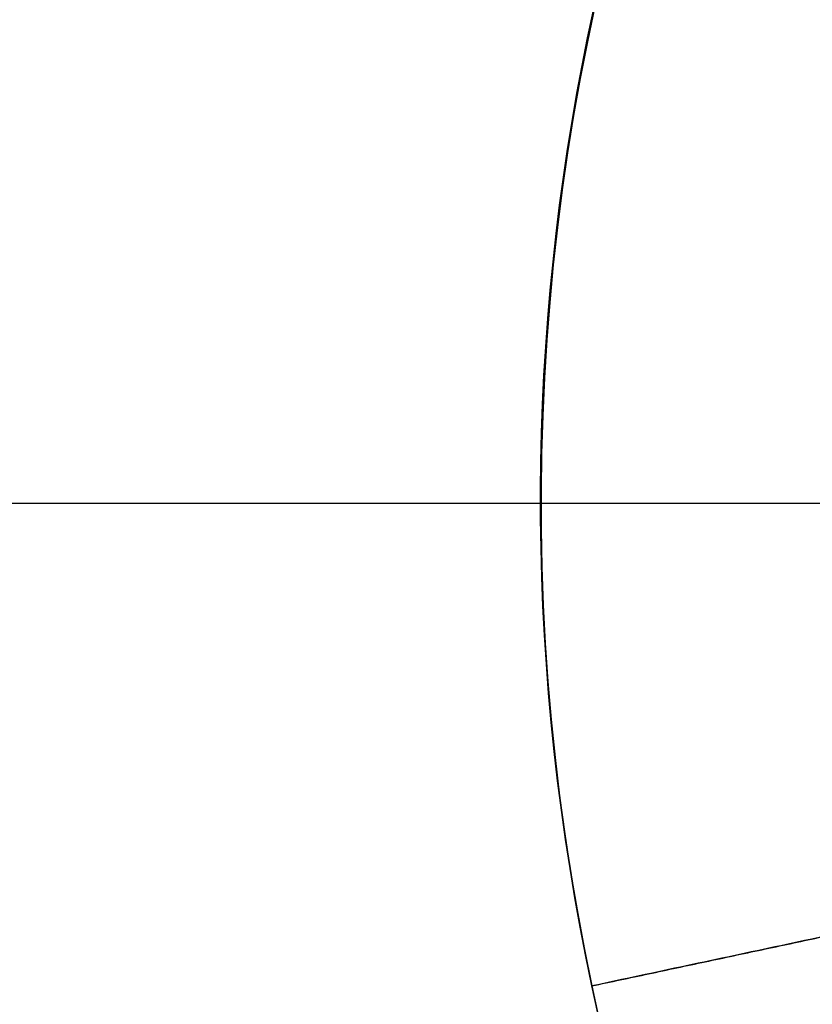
# Model space of a CAD drawing. Header units: millimetres. Extents: x -41 to 130, y -81 to 36.
# Tile 112 of 256: x -30.49 to -28.44, y -24.17 to -21.62. Entities that reach past the tile are written whole.
import ezdxf

# ---------------------------------------------------------------- set-up
doc = ezdxf.new("R2010")
doc.units = ezdxf.units.MM
doc.layers.add('MADERA', color=7, linetype='Continuous', true_color=0xb06a28)
doc.layers.add('METAL NEGRO', color=7, linetype='Continuous')

msp = doc.modelspace()

# ---------------------------------------------------------------- linework, layer by layer
at = {"layer": 'MADERA', "color": 254, "true_color": 0xcbd2ef}
for points in [[(8.769552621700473, -38.42640687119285, 90), (-30.82842712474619, 1.171572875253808, 90)], [(-33.65685424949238, -1.656854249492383, -90), (-12.44365081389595, -22.87005768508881, -90)], [(5.941125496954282, -41.25483399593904, 90), (-33.65685424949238, -1.656854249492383, 90)], [(-33.65685424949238, -1.656854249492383), (-12.44365080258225, -22.87005769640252)], [(-33.65685424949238, -1.656854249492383, -90), (-12.44365081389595, -22.87005768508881, -90)], [(5.941125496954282, -41.25483399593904, 90), (-33.65685424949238, -1.656854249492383, 90)], [(-33.65685424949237, -44.08326112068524, -90), (5.941125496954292, -4.485281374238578, -90)], [(5.941125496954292, -4.485281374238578, -90), (-33.65685424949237, -44.08326112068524, -90)], [(8.769552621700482, -7.313708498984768, -90), (-30.82842712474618, -46.91168824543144, -90)], [(-12.44365080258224, -22.87005767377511), (-33.65685424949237, -44.08326112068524)], [(-12.44365081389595, -22.87005768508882, 90), (-33.65685424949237, -44.08326112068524, 90)], [(-33.65685424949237, -44.08326112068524, 90), (-12.44365081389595, -22.87005768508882, 90)]]:
    msp.add_open_spline(points, degree=1, dxfattribs=at)
at = {"layer": 'METAL NEGRO', "color": 254, "true_color": 0xcbd2ef, "extrusion": (0, 0, -1)}
for centre, start, end in [((23.14365081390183, -22.87005768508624, 68.2), 347.9772334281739, 167.9772334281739), ((23.14365081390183, -22.87005768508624, 83.5), 347.9772334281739, 167.9772334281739), ((23.14365081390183, -22.87005768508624, 68.2), 167.9772334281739, 347.9772334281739), ((23.14365081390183, -22.87005768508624, 83.5), 167.9772334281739, 347.9772334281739)]:
    msp.add_arc(centre, 6, start, end, dxfattribs=at)
at = {"layer": 'METAL NEGRO', "color": 254, "true_color": 0xcbd2ef}
for centre, radius, start, end in [((-23.14365081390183, -22.87005768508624, -83.5), 6, 12.02276657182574, 192.0227665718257), ((-23.14365081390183, -22.87005768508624, -75.85), 6.000000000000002, 12.02276657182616, 192.0227665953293), ((-23.14365081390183, -22.87005768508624, -68.2), 6, 12.02276657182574, 192.0227665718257), ((-23.14365081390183, -22.87005768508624, -83.5), 6, 192.0227665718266, 12.02276657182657), ((-23.14365081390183, -22.87005768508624, -75.85), 6.000000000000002, 192.0227665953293, 12.02276656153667), ((-23.14365081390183, -22.87005768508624, -68.2), 6, 192.0227665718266, 12.02276657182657)]:
    msp.add_arc(centre, radius, start, end, dxfattribs=at)
at = {"layer": 'METAL NEGRO', "extrusion": (0, 0, -1)}
msp.add_arc((23.14365081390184, -22.87005768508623, 85), 5, 296.5810515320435, 116.5810515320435, dxfattribs=at)
msp.add_arc((23.14365081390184, -22.87005768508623, 85), 5, 296.5810515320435, 116.5810515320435, dxfattribs=at)
at = {"layer": 'METAL NEGRO', "color": 254, "true_color": 0xcbd2ef}
for points in [[(-12.44365081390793, -22.87005768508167, 85), (-30.44365081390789, -4.870057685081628, 85)], [(-30.44365081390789, -4.870057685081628, 85), (-12.44365081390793, -22.87005768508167, 85)], [(-30.44365081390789, -4.870057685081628, -85), (-12.44365081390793, -22.87005768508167, -85)], [(-30.44365081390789, -4.870057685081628, -85), (-12.44365081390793, -22.87005768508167, -85)], [(-34.14365079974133, -22.87005768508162, 85), (-12.44365082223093, -22.87005768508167, 85)], [(-34.14365079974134, -22.87005768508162, -85), (-27.24365080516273, -22.87005768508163, -85)], [(-33.71063684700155, -22.87005768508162, 83.5), (-12.44365082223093, -22.87005768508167, 83.5)], [(-33.71063609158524, -22.87005768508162, -83.5), (-27.24365080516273, -22.87005768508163, -83.5)], [(-30.44365081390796, -40.87005768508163, 85), (-12.44365081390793, -22.87005768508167, 85)], [(-12.44365081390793, -22.87005768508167, 85), (-30.44365081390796, -40.87005768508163, 85)], [(-12.44365081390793, -22.87005768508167, -85), (-30.44365081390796, -40.87005768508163, -85)], [(-12.44365081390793, -22.87005768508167, -85), (-30.44365081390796, -40.87005768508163, -85)], [(-27.05591044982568, -23.70325905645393, -83.5), (-29.01204026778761, -24.11985974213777, -83.5)], [(-29.0120402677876, -24.11985974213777, -68.2), (-27.83836237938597, -23.86989933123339, -68.2)], [(-29.01204027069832, -24.11985974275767, -83.5), (-29.01204027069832, -24.11985974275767, -68.2)], [(-29.01204027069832, -24.11985974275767, -68.2), (-29.01204027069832, -24.11985974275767, -83.5)]]:
    msp.add_open_spline(points, degree=1, dxfattribs=at)

doc.saveas('drawing.dxf')
